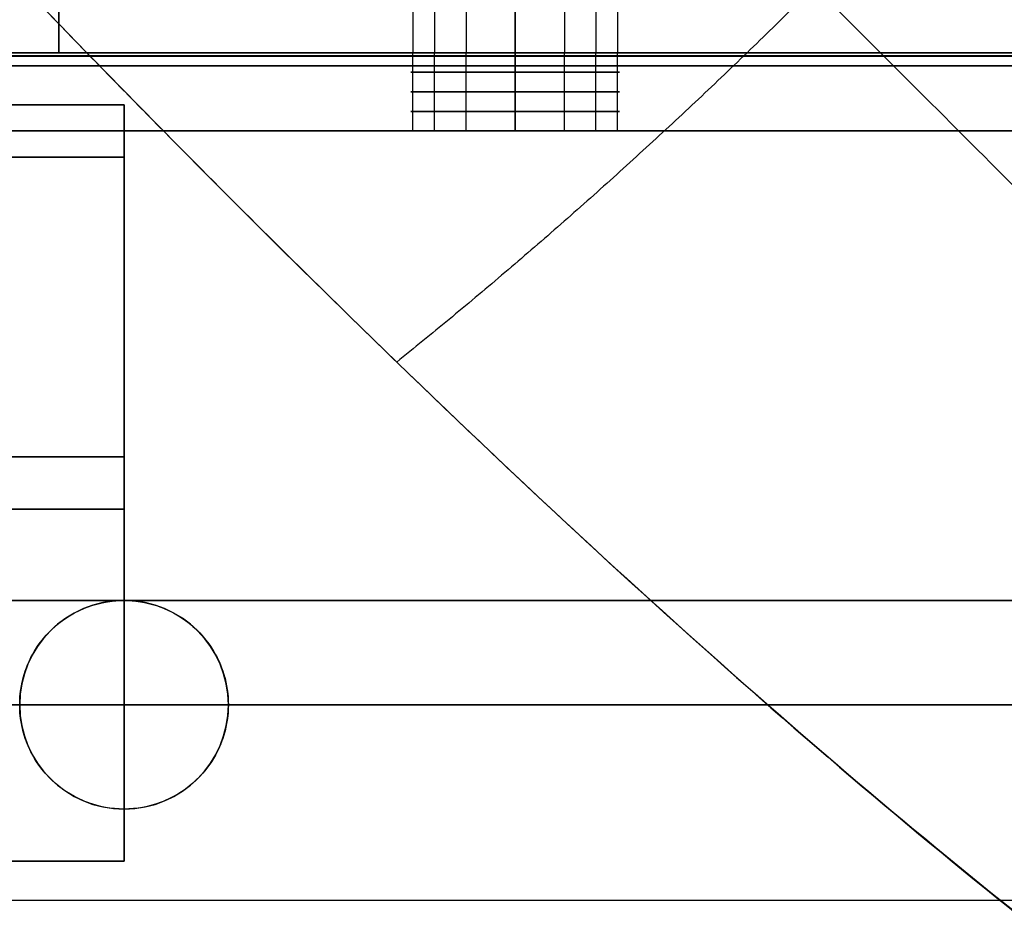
# Model space of a CAD drawing. Header units: millimetres. Extents: x -710 to 710, y 0 to 720.
# Tile 111 of 135: x 596 to 634, y 309 to 343. Entities that reach past the tile are written whole.
import ezdxf

# ---------------------------------------------------------------- set-up
doc = ezdxf.new("R2010")
doc.units = ezdxf.units.MM
doc.header["$MEASUREMENT"] = 0
for name, color, linetype in [('IGES LEVEL 16', 7, 'Continuous'), ('IGES LEVEL 25', 7, 'Continuous'), ('IGES LEVEL 27', 7, 'Continuous'), ('IGES LEVEL 28', 7, 'Continuous'), ('IGES LEVEL 31', 7, 'Continuous'), ('IGES LEVEL 33', 7, 'Continuous'), ('IGES LEVEL 36', 7, 'Continuous'), ('IGES LEVEL 38', 7, 'Continuous'), ('IGES LEVEL 40', 7, 'Continuous')]:
    doc.layers.add(name, color=color, linetype=linetype)

msp = doc.modelspace()

# ---------------------------------------------------------------- linework, layer by layer
at = {"layer": 'IGES LEVEL 16', "extrusion": (0, 1, 0)}
for centre, start, end in [((-615, -286, 342), 270, 90), ((-615, -286, 342), 90, 270), ((-615, -286, 339), 270, 90), ((-615, -286, 339), 90, 270)]:
    msp.add_arc(centre, 4, start, end, dxfattribs=at)
at = {"layer": 'IGES LEVEL 16', "color": 255, "extrusion": (0, 1, 0)}
for centre, start, end in [((-615, -286, 342), 270, 90), ((-615, -286, 342), 90, 270), ((-615, -286, 341.25), 270, 90), ((-615, -286, 341.25), 90, 270), ((-615, -286, 340.5), 270, 90), ((-615, -286, 340.5), 90, 270), ((-615, -286, 339.75), 270, 90), ((-615, -286, 339.75), 90, 270), ((-615, -286, 339), 270, 90), ((-615, -286, 339), 270, 90), ((-615, -286, 339), 90, 270), ((-615, -286, 339), 90, 270)]:
    msp.add_arc(centre, 4, start, end, dxfattribs=at)
at = {"layer": 'IGES LEVEL 16'}
for centre, start, end in [((600, 317, -293), 0, 180), ((600, 317, -279), 0, 180), ((600, 317, -276), 0, 180), ((600, 317, -296), 0, 180), ((600, 317, -296), 180, 0), ((600, 317, -293), 180, 0), ((600, 317, -279), 180, 0), ((600, 317, -276), 180, 0)]:
    msp.add_arc(centre, 4, start, end, dxfattribs=at)
at = {"layer": 'IGES LEVEL 16', "color": 255}
for centre, start, end in [((600, 317, -276), 0, 180), ((600, 317, -279), 0, 180), ((600, 317, -278.25), 0, 180), ((600, 317, -277.5), 0, 180), ((600, 317, -276.75), 0, 180), ((600, 317, -293), 0, 180), ((600, 317, -296), 0, 180), ((600, 317, -295.25), 0, 180), ((600, 317, -294.5), 0, 180), ((600, 317, -293.75), 0, 180), ((600, 317, -293), 0, 180), ((600, 317, -279), 0, 180), ((600, 317, -276), 0, 180), ((600, 317, -293), 180, 0), ((600, 317, -279), 180, 0), ((600, 317, -276), 180, 0), ((600, 317, -296), 180, 0), ((600, 317, -293), 180, 0), ((600, 317, -295.25), 180, 360), ((600, 317, -294.5), 180, 360), ((600, 317, -293.75), 180, 360), ((600, 317, -279), 180, 0), ((600, 317, -276), 180, 0), ((600, 317, -278.25), 180, 360), ((600, 317, -277.5), 180, 360), ((600, 317, -276.75), 180, 360)]:
    msp.add_arc(centre, 4, start, end, dxfattribs=at)
at = {"layer": 'IGES LEVEL 16'}
for points in [[(666, 342, -276.5), (0, 342, -276.5), (-666, 342, -276.5)], [(-666, 342, -295.5), (0, 342, -295.5), (666, 342, -295.5)], [(615, 342, -290), (615, 340.5, -290), (615, 339, -290)], [(615, 339, -282), (615, 340.5, -282), (615, 342, -282)], [(-666, 341.5, -276), (0, 341.5, -276), (666, 341.5, -276)], [(666, 341.5, -296), (0, 341.5, -296), (-666, 341.5, -296)], [(666, 339, -293), (0, 339, -293), (-666, 339, -293)], [(-666, 339, -279), (0, 339, -279), (666, 339, -279)], [(596, 317, -293), (596, 317, -294.5), (596, 317, -296)], [(596, 317, -276), (596, 317, -277.5), (596, 317, -279)], [(604, 317, -296), (604, 317, -294.5), (604, 317, -293)], [(604, 317, -279), (604, 317, -277.5), (604, 317, -276)]]:
    msp.add_open_spline(points, degree=2, dxfattribs=at)
at = {"layer": 'IGES LEVEL 16', "color": 255}
for points in [[(666, 342, -276.5), (0, 342, -276.5), (-666, 342, -276.5)], [(-666, 342, -295.5), (0, 342, -295.5), (666, 342, -295.5)], [(666, 342, -276.5), (0, 342, -276.5), (-666, 342, -276.5)], [(-666, 342, -295.5), (0, 342, -295.5), (666, 342, -295.5)], [(666, 341.887, -276.183), (0, 341.887, -276.183), (-666, 341.887, -276.183)], [(666, 341.854, -295.854), (0, 341.854, -295.854), (-666, 341.854, -295.854)], [(89, 342, -286), (350, 342, -286), (611, 342, -286)], [(611.077, 339, -286.78), (611.077, 340.5, -286.78), (611.077, 342, -286.78)], [(611.908, 339, -283.462), (611.908, 340.5, -283.462), (611.908, 342, -283.462)], [(613.114, 339, -289.528), (613.114, 340.5, -289.528), (613.114, 342, -289.528)], [(615, 339, -290), (615, 340.5, -290), (615, 342, -290)], [(615, 342, -282), (615, 340.5, -282), (615, 339, -282)], [(615, 339, -282), (615, 340.5, -282), (615, 342, -282)], [(615, 342, -290), (615, 340.5, -290), (615, 339, -290)], [(616.886, 339, -289.528), (616.886, 340.5, -289.528), (616.886, 342, -289.528)], [(618.092, 339, -283.462), (618.092, 340.5, -283.462), (618.092, 342, -283.462)], [(618.923, 339, -286.78), (618.923, 340.5, -286.78), (618.923, 342, -286.78)], [(619, 342, -286), (642.5, 342, -286), (666, 342, -286)], [(-666, 341.5, -276), (0, 341.5, -276), (666, 341.5, -276)], [(-666, 341.5, -276), (0, 341.5, -276), (666, 341.5, -276)], [(666, 341.5, -296), (0, 341.5, -296), (-666, 341.5, -296)], [(666, 341.5, -296), (0, 341.5, -296), (-666, 341.5, -296)], [(-666, 339, -293), (0, 339, -293), (666, 339, -293)], [(666, 339, -279), (0, 339, -279), (-666, 339, -279)], [(666, 339, -293), (0, 339, -293), (-666, 339, -293)], [(-666, 339, -279), (0, 339, -279), (666, 339, -279)], [(89, 339, -286), (350, 339, -286), (611, 339, -286)], [(619, 339, -286), (642.5, 339, -286), (666, 339, -286)], [(599.22, 320.923, -279), (599.22, 320.923, -277.5), (599.22, 320.923, -276)], [(599.22, 320.923, -296), (599.22, 320.923, -294.5), (599.22, 320.923, -293)], [(602.538, 320.092, -279), (602.538, 320.092, -277.5), (602.538, 320.092, -276)], [(602.538, 320.092, -296), (602.538, 320.092, -294.5), (602.538, 320.092, -293)], [(596.472, 318.886, -279), (596.472, 318.886, -277.5), (596.472, 318.886, -276)], [(596.472, 318.886, -296), (596.472, 318.886, -294.5), (596.472, 318.886, -293)], [(596, 317, -279), (596, 317, -277.5), (596, 317, -276)], [(596, 317, -296), (596, 317, -294.5), (596, 317, -293)], [(596, 317, -293), (596, 317, -294.5), (596, 317, -296)], [(596, 317, -276), (596, 317, -277.5), (596, 317, -279)], [(604, 317, -276), (604, 317, -277.5), (604, 317, -279)], [(604, 317, -293), (604, 317, -294.5), (604, 317, -296)], [(604, 317, -293), (635, 317, -293), (666, 317, -293)], [(666, 317, -279), (635, 317, -279), (604, 317, -279)], [(604, 317, -276), (635, 317, -276), (666, 317, -276)], [(604, 317, -296), (635, 317, -296), (666, 317, -296)], [(604, 317, -296), (604, 317, -294.5), (604, 317, -293)], [(604, 317, -279), (604, 317, -277.5), (604, 317, -276)], [(596.472, 315.114, -296), (596.472, 315.114, -294.5), (596.472, 315.114, -293)], [(596.472, 315.114, -279), (596.472, 315.114, -277.5), (596.472, 315.114, -276)], [(602.538, 313.908, -296), (602.538, 313.908, -294.5), (602.538, 313.908, -293)], [(602.538, 313.908, -279), (602.538, 313.908, -277.5), (602.538, 313.908, -276)], [(599.22, 313.077, -296), (599.22, 313.077, -294.5), (599.22, 313.077, -293)], [(599.22, 313.077, -279), (599.22, 313.077, -277.5), (599.22, 313.077, -276)]]:
    msp.add_open_spline(points, degree=2, dxfattribs=at)
for points, knots in [([(615, 342, -290), (614.027, 342, -290), (613.087, 342, -289.645), (612.024, 342, -288.709), (611.758, 342, -288.384), (611.185, 342, -287.392), (611, 342, -286.703), (611, 342, -285.297), (611.184, 342, -284.608), (611.758, 342, -283.616), (612.024, 342, -283.291), (613.087, 342, -282.355), (614.027, 342, -282), (615, 342, -282)], [0, 0, 0, 0, 0.229647, 0.229647, 0.334075, 0.334075, 0.499996, 0.499996, 0.665856, 0.665856, 0.77038, 0.77038, 1, 1, 1, 1]), ([(615, 342, -282), (615.973, 342, -282), (616.913, 342, -282.355), (617.976, 342, -283.291), (618.242, 342, -283.616), (618.815, 342, -284.608), (619, 342, -285.297), (619, 342, -286.703), (618.816, 342, -287.392), (618.242, 342, -288.384), (617.976, 342, -288.709), (616.913, 342, -289.645), (615.973, 342, -290), (615, 342, -290)], [1, 1, 1, 1, 1.229647, 1.229647, 1.334075, 1.334075, 1.499996, 1.499996, 1.665856, 1.665856, 1.77038, 1.77038, 2, 2, 2, 2]), ([(596, 317, -296), (596, 317.705, -296), (596.185, 318.395, -296), (596.761, 319.389, -296), (597.029, 319.715, -296), (598.092, 320.647, -296), (599.03, 321, -296), (600.97, 321, -296), (601.907, 320.648, -296), (602.97, 319.716, -296), (603.238, 319.39, -296), (603.814, 318.396, -296), (604, 317.705, -296), (604, 317, -296)], [1, 1, 1, 1, 1.166294, 1.166294, 1.27102, 1.27102, 1.499997, 1.499997, 1.728863, 1.728863, 1.833623, 1.833623, 2, 2, 2, 2]), ([(604, 317, -296), (604, 316.298, -296), (603.812, 315.6, -296), (603.244, 314.62, -296), (602.964, 314.279, -296), (601.917, 313.36, -296), (600.963, 313, -296), (599.037, 313, -296), (598.084, 313.36, -296), (597.037, 314.278, -296), (596.757, 314.619, -296), (596.188, 315.6, -296), (596, 316.297, -296), (596, 317, -296)], [0, 0, 0, 0, 0.167138, 0.167138, 0.270805, 0.270805, 0.5, 0.5, 0.729086, 0.729086, 0.832784, 0.832784, 1, 1, 1, 1])]:
    msp.add_open_spline(points, degree=3, knots=knots, dxfattribs=at)
at = {"layer": 'IGES LEVEL 25', "extrusion": (0, 1, 0)}
for centre, start, end in [((-615, 286, 342), 270, 90), ((-615, 286, 342), 90, 270), ((-615, 286, 339), 270, 90), ((-615, 286, 339), 90, 270)]:
    msp.add_arc(centre, 4, start, end, dxfattribs=at)
at = {"layer": 'IGES LEVEL 25', "color": 255, "extrusion": (0, 1, 0)}
for centre, start, end in [((-615, 286, 342), 270, 90), ((-615, 286, 342), 90, 270), ((-615, 286, 341.25), 270, 90), ((-615, 286, 341.25), 90, 270), ((-615, 286, 340.5), 270, 90), ((-615, 286, 340.5), 90, 270), ((-615, 286, 339.75), 270, 90), ((-615, 286, 339.75), 90, 270), ((-615, 286, 339), 270, 90), ((-615, 286, 339), 270, 90), ((-615, 286, 339), 90, 270), ((-615, 286, 339), 90, 270)]:
    msp.add_arc(centre, 4, start, end, dxfattribs=at)
at = {"layer": 'IGES LEVEL 25'}
for points in [[(666, 342, 295.5), (0, 342, 295.5), (-666, 342, 295.5)], [(-666, 342, 276.5), (0, 342, 276.5), (666, 342, 276.5)], [(615, 342, 282), (615, 340.5, 282), (615, 339, 282)], [(615, 339, 290), (615, 340.5, 290), (615, 342, 290)], [(-666, 341.5, 296), (0, 341.5, 296), (666, 341.5, 296)], [(666, 341.5, 276), (0, 341.5, 276), (-666, 341.5, 276)], [(666, 339, 279), (0, 339, 279), (-666, 339, 279)], [(-666, 339, 293), (0, 339, 293), (666, 339, 293)]]:
    msp.add_open_spline(points, degree=2, dxfattribs=at)
at = {"layer": 'IGES LEVEL 25', "color": 255}
for points in [[(666, 342, 295.5), (0, 342, 295.5), (-666, 342, 295.5)], [(-666, 342, 276.5), (0, 342, 276.5), (666, 342, 276.5)], [(666, 342, 295.5), (0, 342, 295.5), (-666, 342, 295.5)], [(-666, 342, 276.5), (0, 342, 276.5), (666, 342, 276.5)], [(666, 341.887, 295.817), (0, 341.887, 295.817), (-666, 341.887, 295.817)], [(666, 341.854, 276.146), (0, 341.854, 276.146), (-666, 341.854, 276.146)], [(89, 342, 286), (350, 342, 286), (611, 342, 286)], [(611.077, 339, 285.22), (611.077, 340.5, 285.22), (611.077, 342, 285.22)], [(611.908, 339, 288.538), (611.908, 340.5, 288.538), (611.908, 342, 288.538)], [(613.114, 339, 282.472), (613.114, 340.5, 282.472), (613.114, 342, 282.472)], [(615, 339, 282), (615, 340.5, 282), (615, 342, 282)], [(615, 342, 290), (615, 340.5, 290), (615, 339, 290)], [(615, 339, 290), (615, 340.5, 290), (615, 342, 290)], [(615, 342, 282), (615, 340.5, 282), (615, 339, 282)], [(616.886, 339, 282.472), (616.886, 340.5, 282.472), (616.886, 342, 282.472)], [(618.092, 339, 288.538), (618.092, 340.5, 288.538), (618.092, 342, 288.538)], [(618.923, 339, 285.22), (618.923, 340.5, 285.22), (618.923, 342, 285.22)], [(619, 342, 286), (642.5, 342, 286), (666, 342, 286)], [(-666, 341.5, 296), (0, 341.5, 296), (666, 341.5, 296)], [(-666, 341.5, 296), (0, 341.5, 296), (666, 341.5, 296)], [(666, 341.5, 276), (0, 341.5, 276), (-666, 341.5, 276)], [(666, 341.5, 276), (0, 341.5, 276), (-666, 341.5, 276)], [(-666, 339, 279), (0, 339, 279), (666, 339, 279)], [(666, 339, 293), (0, 339, 293), (-666, 339, 293)], [(666, 339, 279), (0, 339, 279), (-666, 339, 279)], [(-666, 339, 293), (0, 339, 293), (666, 339, 293)], [(89, 339, 286), (350, 339, 286), (611, 339, 286)], [(619, 339, 286), (642.5, 339, 286), (666, 339, 286)], [(-666, 317, 279), (0, 317, 279), (666, 317, 279)], [(666, 317, 293), (0, 317, 293), (-666, 317, 293)], [(666, 317, 296), (0, 317, 296), (-666, 317, 296)], [(-666, 317, 276), (0, 317, 276), (666, 317, 276)]]:
    msp.add_open_spline(points, degree=2, dxfattribs=at)
for points, knots in [([(615, 342, 282), (614.027, 342, 282), (613.087, 342, 282.355), (612.024, 342, 283.291), (611.758, 342, 283.616), (611.185, 342, 284.608), (611, 342, 285.297), (611, 342, 286.703), (611.184, 342, 287.392), (611.758, 342, 288.384), (612.024, 342, 288.709), (613.087, 342, 289.645), (614.027, 342, 290), (615, 342, 290)], [0, 0, 0, 0, 0.229647, 0.229647, 0.334075, 0.334075, 0.499996, 0.499996, 0.665856, 0.665856, 0.77038, 0.77038, 1, 1, 1, 1]), ([(615, 342, 290), (615.973, 342, 290), (616.913, 342, 289.645), (617.976, 342, 288.709), (618.242, 342, 288.384), (618.815, 342, 287.392), (619, 342, 286.703), (619, 342, 285.297), (618.816, 342, 284.608), (618.242, 342, 283.616), (617.976, 342, 283.291), (616.913, 342, 282.355), (615.973, 342, 282), (615, 342, 282)], [1, 1, 1, 1, 1.229647, 1.229647, 1.334075, 1.334075, 1.499996, 1.499996, 1.665856, 1.665856, 1.77038, 1.77038, 2, 2, 2, 2])]:
    msp.add_open_spline(points, degree=3, knots=knots, dxfattribs=at)
at = {"layer": 'IGES LEVEL 27', "extrusion": (0, 1, 0)}
for centre, radius, start, end in [((-587.5, 212.5, 342), 10, 90, 180), ((-587.5, -212.5, 342), 10, 180, 270), ((-615, -286, 342), 4, 270, 90), ((-615, 286, 342), 4, 270, 90), ((-615, 286, 342), 4, 90, 270), ((-615, -286, 342), 4, 90, 270)]:
    msp.add_arc(centre, radius, start, end, dxfattribs=at)
at = {"layer": 'IGES LEVEL 27', "color": 255, "extrusion": (0, 1, 0)}
for centre, radius, start, end in [((-587.5, 212.5, 342), 10, 90, 180), ((-587.5, -212.5, 342), 10, 180, 270), ((-587.5, -212.5, 342), 10, 180, 270), ((-587.5, 212.5, 342), 10, 90, 180), ((-615, -286, 342), 4, 270, 90), ((-615, 286, 342), 4, 270, 90), ((-615, -286, 342), 4, 270, 90), ((-615, 286, 342), 4, 270, 90), ((-615, 286, 342), 4, 90, 270), ((-615, -286, 342), 4, 90, 270), ((-615, -286, 342), 4, 90, 270), ((-615, 286, 342), 4, 90, 270)]:
    msp.add_arc(centre, radius, start, end, dxfattribs=at)
at = {"layer": 'IGES LEVEL 27'}
for points in [[(597.5, 342, 212.5), (597.5, 351, 212.5), (597.5, 360, 212.5)], [(597.5, 360, -212.5), (597.5, 351, -212.5), (597.5, 342, -212.5)], [(615, 342, -282), (615, 351, -282), (615, 360, -282)], [(615, 360, -290), (615, 351, -290), (615, 342, -290)], [(615, 342, 290), (615, 351, 290), (615, 360, 290)], [(615, 360, 282), (615, 351, 282), (615, 342, 282)], [(690, 342, 315), (0, 342, 315), (-690, 342, 315)], [(-690, 342, -315), (0, 342, -315), (690, 342, -315)], [(597.5, 342, 212.5), (597.5, 342), (597.5, 342, -212.5)]]:
    msp.add_open_spline(points, degree=2, dxfattribs=at)
at = {"layer": 'IGES LEVEL 27', "color": 255}
for points in [[(597.5, 342, 212.5), (597.5, 351, 212.5), (597.5, 360, 212.5)], [(597.5, 360, -212.5), (597.5, 351, -212.5), (597.5, 342, -212.5)], [(597.5, 342), (597.5, 351), (597.5, 360)], [(597.5, 342, 212.5), (597.5, 351, 212.5), (597.5, 360, 212.5)], [(597.5, 360, -212.5), (597.5, 351, -212.5), (597.5, 342, -212.5)], [(611.077, 360, -285.22), (611.077, 351, -285.22), (611.077, 342, -285.22)], [(611.077, 360, 286.78), (611.077, 351, 286.78), (611.077, 342, 286.78)], [(611.908, 360, -288.538), (611.908, 351, -288.538), (611.908, 342, -288.538)], [(611.908, 360, 283.462), (611.908, 351, 283.462), (611.908, 342, 283.462)], [(613.114, 360, -282.472), (613.114, 351, -282.472), (613.114, 342, -282.472)], [(613.114, 360, 289.528), (613.114, 351, 289.528), (613.114, 342, 289.528)], [(615, 360, 290), (615, 351, 290), (615, 342, 290)], [(615, 342, 282), (615, 351, 282), (615, 360, 282)], [(615, 360, -282), (615, 351, -282), (615, 342, -282)], [(615, 342, -290), (615, 351, -290), (615, 360, -290)], [(615, 360, -290), (615, 351, -290), (615, 342, -290)], [(615, 342, -282), (615, 351, -282), (615, 360, -282)], [(615, 360, 282), (615, 351, 282), (615, 342, 282)], [(615, 342, 290), (615, 351, 290), (615, 360, 290)], [(616.886, 360, 289.528), (616.886, 351, 289.528), (616.886, 342, 289.528)], [(616.886, 360, -282.472), (616.886, 351, -282.472), (616.886, 342, -282.472)], [(618.092, 360, 283.462), (618.092, 351, 283.462), (618.092, 342, 283.462)], [(618.092, 360, -288.538), (618.092, 351, -288.538), (618.092, 342, -288.538)], [(618.923, 360, 286.78), (618.923, 351, 286.78), (618.923, 342, 286.78)], [(618.923, 360, -285.22), (618.923, 351, -285.22), (618.923, 342, -285.22)], [(-690, 342, -315), (0, 342, -315), (690, 342, -315)], [(690, 342, 315), (0, 342, 315), (-690, 342, 315)], [(-690, 342, -315), (0, 342, -315), (690, 342, -315)], [(690, 342, 315), (0, 342, 315), (-690, 342, 315)], [(597.5, 342, -212.5), (597.5, 342), (597.5, 342, 212.5)], [(597.5, 342, 212.5), (597.5, 342), (597.5, 342, -212.5)], [(597.5, 342), (643.75, 342), (690, 342)]]:
    msp.add_open_spline(points, degree=2, dxfattribs=at)
at = {"layer": 'IGES LEVEL 28'}
for points in [[(-660, 342, 297), (0, 342, 297), (660, 342, 297)], [(-660, 342, 315), (0, 342, 315), (660, 342, 315)]]:
    msp.add_open_spline(points, degree=2, dxfattribs=at)
at = {"layer": 'IGES LEVEL 28', "color": 255}
for points in [[(-660, 342, 315), (0, 342, 315), (660, 342, 315)], [(660, 342, 297), (0, 342, 297), (-660, 342, 297)], [(-660, 342, 306), (0, 342, 306), (660, 342, 306)], [(-660, 342, 297), (0, 342, 297), (660, 342, 297)], [(-660, 342, 315), (0, 342, 315), (660, 342, 315)], [(660, 309.5, 297), (0, 309.5, 297), (-660, 309.5, 297)], [(660, 309.5, 315), (0, 309.5, 315), (-660, 309.5, 315)]]:
    msp.add_open_spline(points, degree=2, dxfattribs=at)
at = {"layer": 'IGES LEVEL 31'}
for centre, start, end in [((600, 317, -297), 0, 180), ((600, 317, -315), 0, 180), ((600, 317, -315), 180, 0), ((600, 317, -297), 180, 360)]:
    msp.add_arc(centre, 4, start, end, dxfattribs=at)
at = {"layer": 'IGES LEVEL 31', "color": 255}
for centre, start, end in [((600, 317, -297), 0, 180), ((600, 317, -315), 0, 180), ((600, 317, -310.5), 0, 180), ((600, 317, -306), 0, 180), ((600, 317, -301.5), 0, 180), ((600, 317, -297), 0, 180), ((600, 317, -315), 0, 180), ((600, 317, -297), 180, 0), ((600, 317, -315), 180, 0), ((600, 317, -315), 180, 0), ((600, 317, -297), 180, 0), ((600, 317, -310.5), 180, 360), ((600, 317, -306), 180, 360), ((600, 317, -301.5), 180, 360)]:
    msp.add_arc(centre, 4, start, end, dxfattribs=at)
at = {"layer": 'IGES LEVEL 31'}
for points in [[(-660, 342, -297), (0, 342, -297), (660, 342, -297)], [(-660, 342, -315), (0, 342, -315), (660, 342, -315)], [(596, 317, -297), (596, 317, -306), (596, 317, -315)], [(604, 317, -315), (604, 317, -306), (604, 317, -297)]]:
    msp.add_open_spline(points, degree=2, dxfattribs=at)
at = {"layer": 'IGES LEVEL 31', "color": 255}
for points in [[(-660, 342, -297), (0, 342, -297), (660, 342, -297)], [(660, 342, -315), (0, 342, -315), (-660, 342, -315)], [(-660, 342, -306), (0, 342, -306), (660, 342, -306)], [(-660, 342, -297), (0, 342, -297), (660, 342, -297)], [(-660, 342, -315), (0, 342, -315), (660, 342, -315)], [(599.22, 320.923, -315), (599.22, 320.923, -306), (599.22, 320.923, -297)], [(602.538, 320.092, -315), (602.538, 320.092, -306), (602.538, 320.092, -297)], [(596.472, 318.886, -315), (596.472, 318.886, -306), (596.472, 318.886, -297)], [(596, 317, -315), (596, 317, -306), (596, 317, -297)], [(596, 317, -297), (596, 317, -306), (596, 317, -315)], [(604, 317, -297), (604, 317, -306), (604, 317, -315)], [(604, 317, -315), (604, 317, -306), (604, 317, -297)], [(596.472, 315.114, -315), (596.472, 315.114, -306), (596.472, 315.114, -297)], [(602.538, 313.908, -315), (602.538, 313.908, -306), (602.538, 313.908, -297)], [(599.22, 313.077, -315), (599.22, 313.077, -306), (599.22, 313.077, -297)], [(660, 309.5, -297), (0, 309.5, -297), (-660, 309.5, -297)], [(660, 309.5, -315), (0, 309.5, -315), (-660, 309.5, -315)]]:
    msp.add_open_spline(points, degree=2, dxfattribs=at)
at = {"layer": 'IGES LEVEL 33', "color": 253}
for points in [[(0, 340, -222.5), (300, 340, -222.5), (600, 340, -222.5)], [(600, 340, 222.5), (300, 340, 222.5), (0, 340, 222.5)], [(600, 340, -247.5), (595, 340, -247.5), (590, 340, -247.5)], [(590, 340, 247.5), (595, 340, 247.5), (600, 340, 247.5)], [(590, 340, -247.5), (595, 340, -247.5), (600, 340, -247.5)], [(600, 340, -222.5), (595, 340, -222.5), (590, 340, -222.5)], [(590, 340, -235), (595, 340, -235), (600, 340, -235)], [(590, 340, 222.5), (595, 340, 222.5), (600, 340, 222.5)], [(600, 340, 247.5), (595, 340, 247.5), (590, 340, 247.5)], [(590, 340, 235), (595, 340, 235), (600, 340, 235)], [(600, 340, -247.5), (600, 325.5, -247.5), (600, 311, -247.5)], [(600, 338, -222.5), (600, 339, -222.5), (600, 340, -222.5)], [(600, 340, -222.5), (600, 340, -235), (600, 340, -247.5)], [(600, 338, -235), (600, 339, -235), (600, 340, -235)], [(600, 340, -222.5), (600, 339, -222.5), (600, 338, -222.5)], [(600, 311, -247.5), (600, 325.5, -247.5), (600, 340, -247.5)], [(600, 338, 222.5), (600, 339, 222.5), (600, 340, 222.5)], [(600, 340, 222.5), (600, 340, 235), (600, 340, 247.5)], [(600, 340, 247.5), (600, 325.5, 247.5), (600, 311, 247.5)], [(600, 338, 235), (600, 339, 235), (600, 340, 235)], [(600, 340, 247.5), (600, 325.5, 247.5), (600, 311, 247.5)], [(600, 338, 222.5), (600, 339, 222.5), (600, 340, 222.5)], [(600, 340, -247.5), (600, 340, -235), (600, 340, -222.5)], [(600, 340, 222.5), (600, 340, 235), (600, 340, 247.5)], [(600, 339, -222.5), (300, 339, -222.5), (0, 339, -222.5)], [(0, 339, 222.5), (300, 339, 222.5), (600, 339, 222.5)], [(0, 338, -242.5), (300, 338, -242.5), (600, 338, -242.5)], [(0, 338, -222.5), (300, 338, -222.5), (600, 338, -222.5)], [(600, 338, -242.5), (300, 338, -242.5), (0, 338, -242.5)], [(0, 338, -232.5), (300, 338, -232.5), (600, 338, -232.5)], [(600, 338, -222.5), (300, 338, -222.5), (0, 338, -222.5)], [(0, 338, 242.5), (300, 338, 242.5), (600, 338, 242.5)], [(600, 338, 222.5), (300, 338, 222.5), (0, 338, 222.5)], [(0, 338, 232.5), (300, 338, 232.5), (600, 338, 232.5)], [(600, 338, 242.5), (300, 338, 242.5), (0, 338, 242.5)], [(0, 338, 222.5), (300, 338, 222.5), (600, 338, 222.5)], [(600, 311, -242.5), (600, 324.5, -242.5), (600, 338, -242.5)], [(600, 338, -242.5), (600, 338, -232.5), (600, 338, -222.5)], [(600, 338, -242.5), (600, 324.5, -242.5), (600, 311, -242.5)], [(600, 338, -222.5), (600, 338, -232.5), (600, 338, -242.5)], [(600, 311, 242.5), (600, 324.5, 242.5), (600, 338, 242.5)], [(600, 338, 242.5), (600, 338, 232.5), (600, 338, 222.5)], [(600, 338, 242.5), (600, 338, 232.5), (600, 338, 222.5)], [(600, 311, 242.5), (600, 324.5, 242.5), (600, 338, 242.5)], [(0, 326.5, -247.5), (300, 326.5, -247.5), (600, 326.5, -247.5)], [(600, 326.5, 247.5), (300, 326.5, 247.5), (0, 326.5, 247.5)], [(600, 325.5, -247.5), (600, 325.5, -245), (600, 325.5, -242.5)], [(600, 325.5, 247.5), (600, 325.5, 245), (600, 325.5, 242.5)], [(600, 324.5, -242.5), (300, 324.5, -242.5), (0, 324.5, -242.5)], [(0, 324.5, 242.5), (300, 324.5, 242.5), (600, 324.5, 242.5)], [(0, 311, -242.5), (300, 311, -242.5), (600, 311, -242.5)], [(600, 311, -247.5), (300, 311, -247.5), (0, 311, -247.5)], [(0, 311, -245), (300, 311, -245), (600, 311, -245)], [(600, 311, -242.5), (300, 311, -242.5), (0, 311, -242.5)], [(0, 311, -247.5), (300, 311, -247.5), (600, 311, -247.5)], [(0, 311, 242.5), (300, 311, 242.5), (600, 311, 242.5)], [(0, 311, 247.5), (300, 311, 247.5), (600, 311, 247.5)], [(600, 311, 242.5), (300, 311, 242.5), (0, 311, 242.5)], [(0, 311, 245), (300, 311, 245), (600, 311, 245)], [(600, 311, 247.5), (300, 311, 247.5), (0, 311, 247.5)], [(600, 311, -247.5), (600, 311, -245), (600, 311, -242.5)], [(600, 311, -242.5), (600, 311, -245), (600, 311, -247.5)], [(600, 311, 247.5), (600, 311, 245), (600, 311, 242.5)], [(600, 311, 247.5), (600, 311, 245), (600, 311, 242.5)]]:
    msp.add_open_spline(points, degree=2, dxfattribs=at)
at = {"layer": 'IGES LEVEL 33'}
for points in [[(600, 340, -222.5), (595, 340, -222.5), (590, 340, -222.5)], [(590, 340, -247.5), (595, 340, -247.5), (600, 340, -247.5)], [(600, 340, 247.5), (595, 340, 247.5), (590, 340, 247.5)], [(590, 340, 222.5), (595, 340, 222.5), (600, 340, 222.5)], [(600, 340, -222.5), (600, 339, -222.5), (600, 338, -222.5)], [(600, 311, -247.5), (600, 325.5, -247.5), (600, 340, -247.5)], [(600, 340, 247.5), (600, 325.5, 247.5), (600, 311, 247.5)], [(600, 338, 222.5), (600, 339, 222.5), (600, 340, 222.5)], [(600, 340, -247.5), (600, 340, -235), (600, 340, -222.5)], [(600, 340, 222.5), (600, 340, 235), (600, 340, 247.5)], [(600, 338, -242.5), (300, 338, -242.5), (0, 338, -242.5)], [(600, 338, -222.5), (300, 338, -222.5), (0, 338, -222.5)], [(600, 338, 242.5), (300, 338, 242.5), (0, 338, 242.5)], [(0, 338, 222.5), (300, 338, 222.5), (600, 338, 222.5)], [(600, 338, -242.5), (600, 324.5, -242.5), (600, 311, -242.5)], [(600, 338, -222.5), (600, 338, -232.5), (600, 338, -242.5)], [(600, 338, 242.5), (600, 338, 232.5), (600, 338, 222.5)], [(600, 311, 242.5), (600, 324.5, 242.5), (600, 338, 242.5)], [(600, 311, -242.5), (300, 311, -242.5), (0, 311, -242.5)], [(0, 311, -247.5), (300, 311, -247.5), (600, 311, -247.5)], [(600, 311, 242.5), (300, 311, 242.5), (0, 311, 242.5)], [(600, 311, 247.5), (300, 311, 247.5), (0, 311, 247.5)], [(600, 311, -242.5), (600, 311, -245), (600, 311, -247.5)], [(600, 311, 247.5), (600, 311, 245), (600, 311, 242.5)]]:
    msp.add_open_spline(points, degree=2, dxfattribs=at)
at = {"layer": 'IGES LEVEL 36'}
for centre, start, end in [((600, 317, -315), 0, 180), ((600, 317, -333), 0, 180), ((600, 317, -333), 180, 0), ((600, 317, -315), 180, 0)]:
    msp.add_arc(centre, 4, start, end, dxfattribs=at)
at = {"layer": 'IGES LEVEL 36', "color": 255}
for centre, start, end in [((600, 317, -315), 0, 180), ((600, 317, -333), 0, 180), ((600, 317, -328.5), 0, 180), ((600, 317, -324), 0, 180), ((600, 317, -319.5), 0, 180), ((600, 317, -315), 0, 180), ((600, 317, -315), 180, 0), ((600, 317, -333), 180, 0), ((600, 317, -315), 180, 0), ((600, 317, -328.5), 180, 360), ((600, 317, -324), 180, 360), ((600, 317, -319.5), 180, 360)]:
    msp.add_arc(centre, 4, start, end, dxfattribs=at)
for points, knots in [([(596, 317, -333), (596, 317.779, -333), (596.23, 318.541, -333), (596.91, 319.587, -333), (597.256, 319.95, -333), (598.321, 320.727, -333), (599.15, 321, -333), (600.85, 321, -333), (601.68, 320.726, -333), (602.745, 319.95, -333), (603.09, 319.587, -333), (603.77, 318.541, -333), (604, 317.779, -333), (604, 317, -333)], [1, 1, 1, 1, 1.183536, 1.183536, 1.299766, 1.299766, 1.5, 1.5, 1.700326, 1.700326, 1.816392, 1.816392, 2, 2, 2, 2]), ([(604, 317, -333), (604, 316.221, -333), (603.77, 315.459, -333), (603.09, 314.413, -333), (602.744, 314.05, -333), (601.679, 313.273, -333), (600.85, 313, -333), (599.15, 313, -333), (598.32, 313.274, -333), (597.255, 314.05, -333), (596.91, 314.413, -333), (596.23, 315.459, -333), (596, 316.221, -333), (596, 317, -333)], [0, 0, 0, 0, 0.183536, 0.183536, 0.299766, 0.299766, 0.5, 0.5, 0.700326, 0.700326, 0.816392, 0.816392, 1, 1, 1, 1])]:
    msp.add_open_spline(points, degree=3, knots=knots, dxfattribs=at)
for points in [[(599.22, 320.923, -333), (599.22, 320.923, -324), (599.22, 320.923, -315)], [(602.538, 320.092, -333), (602.538, 320.092, -324), (602.538, 320.092, -315)], [(596.472, 318.886, -333), (596.472, 318.886, -324), (596.472, 318.886, -315)], [(596, 317, -333), (596, 317, -324), (596, 317, -315)], [(596, 317, -315), (596, 317, -324), (596, 317, -333)], [(604, 317, -315), (604, 317, -324), (604, 317, -333)], [(604, 317, -333), (604, 317, -324), (604, 317, -315)], [(596.472, 315.114, -333), (596.472, 315.114, -324), (596.472, 315.114, -315)], [(602.538, 313.908, -333), (602.538, 313.908, -324), (602.538, 313.908, -315)], [(599.22, 313.077, -333), (599.22, 313.077, -324), (599.22, 313.077, -315)]]:
    msp.add_open_spline(points, degree=2, dxfattribs=at)
at = {"layer": 'IGES LEVEL 36'}
for points in [[(596, 317, -315), (596, 317, -324), (596, 317, -333)], [(604, 317, -333), (604, 317, -324), (604, 317, -315)]]:
    msp.add_open_spline(points, degree=2, dxfattribs=at)
at = {"layer": 'IGES LEVEL 38', "color": 253}
for points in [[(5.127, 321, 335), (348.063, 321, 335), (691, 321, 335)], [(691, 321, -335), (348.063, 321, -335), (5.127, 321, -335)]]:
    msp.add_open_spline(points, degree=2, dxfattribs=at)
at = {"layer": 'IGES LEVEL 40'}
for points, knots in [([(504, 467, -223), (507.754, 458.193, -223), (513.711, 447.679, -223.489), (525.777, 429.547, -225.384), (530.317, 423.116, -226.21), (537.835, 412.977, -227.804), (540.459, 409.515, -228.394), (544.559, 404.217, -229.376), (545.953, 402.433, -229.72), (548.083, 399.733, -230.261), (549.158, 398.377, -230.538), (550.429, 396.785, -230.872), (551.068, 395.987, -231.042), (551.389, 395.587, -231.128), (551.527, 395.416, -231.164), (551.619, 395.301, -231.189), (551.675, 395.232, -231.204), (560.913, 383.737, -233.686), (570.612, 372.301, -236.725), (585.448, 355.825, -242.151), (590.442, 350.446, -244.104), (597.949, 342.625, -247.254), (600.454, 340.06, -248.34), (604.208, 336.284, -250.024), (606.085, 334.414, -250.88), (607.959, 332.573, -251.756), (609.207, 331.352, -252.345), (609.821, 330.754, -252.637), (620.589, 320.328, -257.802), (629.921, 312.188, -262.895), (642.966, 302.302, -270.49), (647.16, 299.39, -273.015), (653.272, 295.539, -276.746), (655.28, 294.342, -277.98), (658.255, 292.667, -279.813), (659.241, 292.129, -280.421), (660.711, 291.351, -281.327), (661.445, 290.97, -281.778), (662.175, 290.599, -282.228), (662.661, 290.354, -282.527), (662.915, 290.227, -282.683), (665, 289.195, -283.965), (666.809, 288.319, -285.122), (669.454, 287.071, -286.886), (670.76, 286.463, -287.774), (672.251, 285.784, -288.823), (672.989, 285.451, -289.35), (673.304, 285.311, -289.577), (673.513, 285.217, -289.728), (673.605, 285.176, -289.795), (675.598, 284.29, -291.243), (677.277, 283.554, -292.563), (679.518, 282.577, -294.47), (680.219, 282.272, -295.093), (681.204, 281.844, -296.009), (681.679, 281.637, -296.462), (682.205, 281.408, -296.982), (682.461, 281.297, -297.24), (682.569, 281.25, -297.35), (682.641, 281.218, -297.423), (682.665, 281.208, -297.448), (688.713, 278.568, -303.661), (691.999, 277, -310.461), (692, 277, -318)], [0, 0, 0, 0, 0.125, 0.125, 0.1875, 0.1875, 0.21875, 0.21875, 0.234375, 0.234375, 0.242188, 0.246094, 0.248047, 0.249023, 0.249512, 0.249512, 0.25, 0.25, 0.375, 0.375, 0.4375, 0.4375, 0.46875, 0.46875, 0.484375, 0.492188, 0.492188, 0.5, 0.5, 0.625, 0.625, 0.6875, 0.6875, 0.71875, 0.71875, 0.734375, 0.734375, 0.742187, 0.746094, 0.746094, 0.75, 0.75, 0.78125, 0.78125, 0.796875, 0.804687, 0.808594, 0.810547, 0.810547, 0.8125, 0.8125, 0.84375, 0.84375, 0.859375, 0.859375, 0.867187, 0.871094, 0.873047, 0.874023, 0.874023, 0.875, 0.875, 1, 1, 1, 1]), ([(694, 279, -318), (694, 279, -314.187), (693.598, 279.838, -310.584), (692.513, 282.209, -305.467), (692.07, 283.186, -303.809), (691.301, 284.909, -301.391), (691.026, 285.527, -300.596), (690.59, 286.516, -299.421), (690.365, 287.026, -298.838), (690.131, 287.559, -298.26), (689.973, 287.92, -297.877), (689.888, 288.115, -297.674), (689.209, 289.672, -296.074), (688.568, 291.125, -294.732), (687.576, 293.38, -292.83), (687.24, 294.145, -292.215), (686.731, 295.308, -291.319), (686.476, 295.894, -290.878), (686.219, 296.485, -290.447), (686.048, 296.881, -290.162), (685.968, 297.065, -290.03), (685.139, 298.983, -288.676), (684.354, 300.718, -287.486), (683.106, 303.363, -285.723), (682.465, 304.697, -284.846), (681.686, 306.269, -283.833), (681.289, 307.06, -283.328), (681.089, 307.456, -283.077), (681.003, 307.626, -282.969), (680.945, 307.74, -282.897), (680.921, 307.787, -282.868), (678.721, 312.113, -280.136), (676.324, 316.31, -277.55), (672.425, 322.478, -273.825), (671.075, 324.512, -272.608), (668.979, 327.53, -270.821), (668.269, 328.529, -270.232), (666.825, 330.517, -269.065), (666.101, 331.494, -268.495), (662.339, 336.458, -265.608), (658.845, 340.759, -263.165), (652.757, 347.761, -259.389), (650.586, 350.186, -258.112), (647.108, 353.964, -256.181), (645.912, 355.248, -255.535), (644.06, 357.208, -254.563), (643.12, 358.196, -254.077), (641.998, 359.366, -253.509), (641.512, 359.87, -253.266), (641.187, 360.207, -253.103), (641.033, 360.366, -253.027), (635.314, 366.272, -250.194), (629.666, 371.855, -247.731), (618.398, 382.604, -243.294), (612.777, 387.771, -241.32), (601.735, 397.624, -237.789), (596.315, 402.311, -236.233), (588.428, 408.961, -234.163), (585.839, 411.115, -233.517), (582.025, 414.251, -232.609), (580.766, 415.281, -232.316), (578.895, 416.802, -231.892), (577.964, 417.556, -231.684), (576.886, 418.426, -231.447), (576.349, 418.859, -231.33), (576.081, 419.074, -231.272), (575.947, 419.182, -231.243), (575.89, 419.228, -231.23), (575.851, 419.259, -231.222), (575.842, 419.266, -231.22), (568.409, 425.24, -229.615), (561.741, 430.355, -228.409), (552.924, 436.909, -226.995), (550.181, 438.908, -226.589), (546.358, 441.646, -226.061), (545.132, 442.515, -225.898), (543.366, 443.755, -225.672), (542.5, 444.359, -225.563), (541.522, 445.037, -225.444), (541.041, 445.369, -225.386), (540.802, 445.534, -225.357), (540.683, 445.616, -225.343), (540.632, 445.651, -225.337), (540.598, 445.674, -225.333), (540.592, 445.678, -225.332), (537.027, 448.128, -224.908), (533.788, 450.274, -224.574), (529.36, 453.121, -224.17), (527.956, 454.008, -224.051), (525.954, 455.252, -223.892), (525.304, 455.652, -223.843), (524.355, 456.23, -223.774), (523.887, 456.514, -223.74), (523.352, 456.837, -223.703), (523.088, 456.996, -223.685), (522.956, 457.074, -223.676), (522.9, 457.108, -223.672), (522.862, 457.13, -223.67), (522.857, 457.134, -223.669), (518.73, 459.601, -223.391), (515.147, 461.563, -223.227), (508.906, 464.784, -223.031), (506.249, 466.041, -223), (504, 467, -223)], [0, 0, 0, 0, 0.0625, 0.0625, 0.09375, 0.09375, 0.109375, 0.109375, 0.117187, 0.121094, 0.121094, 0.125, 0.125, 0.15625, 0.15625, 0.171875, 0.171875, 0.179687, 0.183594, 0.183594, 0.1875, 0.1875, 0.21875, 0.21875, 0.234375, 0.242187, 0.246094, 0.248047, 0.249023, 0.249023, 0.25, 0.25, 0.3125, 0.3125, 0.34375, 0.34375, 0.359375, 0.359375, 0.375, 0.375, 0.4375, 0.4375, 0.46875, 0.46875, 0.484375, 0.484375, 0.492187, 0.496094, 0.498047, 0.498047, 0.5, 0.5, 0.5625, 0.5625, 0.625, 0.625, 0.6875, 0.6875, 0.71875, 0.71875, 0.734375, 0.734375, 0.742188, 0.746094, 0.748047, 0.749023, 0.749512, 0.749756, 0.749756, 0.75, 0.75, 0.8125, 0.8125, 0.84375, 0.84375, 0.859375, 0.859375, 0.867188, 0.871094, 0.873047, 0.874023, 0.874512, 0.874756, 0.874756, 0.875, 0.875, 0.90625, 0.90625, 0.921875, 0.921875, 0.929688, 0.929688, 0.933594, 0.935547, 0.936523, 0.937012, 0.937256, 0.937256, 0.9375, 0.9375, 0.96875, 0.96875, 1, 1, 1, 1])]:
    msp.add_open_spline(points, degree=3, knots=knots, dxfattribs=at)
at = {"layer": 'IGES LEVEL 40', "color": 253}
for points, knots in [([(504, 467, -223), (506.931, 460.124, -223), (510.276, 454.148, -223.265), (517.418, 442.203, -224.07), (521.255, 436.324, -224.629), (533.398, 418.658, -226.729), (542.332, 406.857, -228.694), (570.469, 371.847, -236.252), (591.001, 348.977, -243.611), (620.182, 320.722, -257.606), (629.64, 312.375, -262.758), (647.386, 298.928, -273.076), (655.676, 293.913, -278.107), (670.618, 286.311, -287.544), (677.355, 283.526, -291.991), (688.07, 278.848, -303), (692, 277, -309.829), (692, 277, -318)], [0, 0, 0, 0, 0.0221749, 0.0221749, 0.0443498, 0.0443498, 0.0886996, 0.0886996, 0.1773991, 0.1773991, 0.2217489, 0.2217489, 0.2660987, 0.2660987, 0.3104485, 0.3104485, 0.3547983, 0.3547983, 0.3547983, 0.3547983]), ([(694, 279, -318), (694, 279, -309.829), (692.152, 282.93, -303), (687.474, 293.645, -291.991), (684.689, 300.382, -287.544), (677.087, 315.324, -278.107), (672.072, 323.614, -273.076), (658.625, 341.36, -262.758), (650.278, 350.818, -257.606), (622.023, 379.999, -243.611), (599.153, 400.531, -236.252), (564.143, 428.668, -228.694), (552.342, 437.602, -226.729), (534.676, 449.745, -224.629), (528.797, 453.582, -224.07), (516.852, 460.724, -223.265), (510.876, 464.069, -223), (504, 467, -223)], [-0.3547983, -0.3547983, -0.3547983, -0.3547983, -0.3104485, -0.3104485, -0.2660987, -0.2660987, -0.2217489, -0.2217489, -0.1773991, -0.1773991, -0.0886996, -0.0886996, -0.0443498, -0.0443498, -0.0221749, -0.0221749, 0, 0, 0, 0]), ([(504, 467, -223), (507.754, 458.193, -223), (513.711, 447.679, -223.489), (525.777, 429.547, -225.384), (530.317, 423.116, -226.21), (537.835, 412.977, -227.804), (540.459, 409.515, -228.394), (544.559, 404.217, -229.376), (545.953, 402.433, -229.72), (548.083, 399.733, -230.261), (549.158, 398.377, -230.538), (550.429, 396.785, -230.872), (551.068, 395.987, -231.042), (551.389, 395.587, -231.128), (551.527, 395.416, -231.164), (551.619, 395.301, -231.189), (551.675, 395.232, -231.204), (560.913, 383.737, -233.686), (570.612, 372.301, -236.725), (585.448, 355.825, -242.151), (590.442, 350.446, -244.104), (597.949, 342.625, -247.254), (600.454, 340.06, -248.34), (604.208, 336.284, -250.024), (606.085, 334.414, -250.88), (607.959, 332.573, -251.756), (609.207, 331.352, -252.345), (609.821, 330.754, -252.637), (620.589, 320.328, -257.802), (629.921, 312.188, -262.895), (642.966, 302.302, -270.49), (647.16, 299.39, -273.015), (653.272, 295.539, -276.746), (655.28, 294.342, -277.98), (658.255, 292.667, -279.813), (659.241, 292.129, -280.421), (660.711, 291.351, -281.327), (661.445, 290.97, -281.778), (662.175, 290.599, -282.228), (662.661, 290.354, -282.527), (662.915, 290.227, -282.683), (665, 289.195, -283.965), (666.809, 288.319, -285.122), (669.454, 287.071, -286.886), (670.76, 286.463, -287.774), (672.251, 285.784, -288.823), (672.989, 285.451, -289.35), (673.304, 285.311, -289.577), (673.513, 285.217, -289.728), (673.605, 285.176, -289.795), (675.598, 284.29, -291.243), (677.277, 283.554, -292.563), (679.518, 282.577, -294.47), (680.219, 282.272, -295.093), (681.204, 281.844, -296.009), (681.679, 281.637, -296.462), (682.205, 281.408, -296.982), (682.461, 281.297, -297.24), (682.569, 281.25, -297.35), (682.641, 281.218, -297.423), (682.665, 281.208, -297.448), (688.713, 278.568, -303.661), (691.999, 277, -310.461), (692, 277, -318)], [1.9493912, 1.9493912, 1.9493912, 1.9493912, 2.0743912, 2.0743912, 2.1368912, 2.1368912, 2.1681412, 2.1681412, 2.1837662, 2.1837662, 2.1915787, 2.195485, 2.1974381, 2.1984146, 2.1989029, 2.1989029, 2.1993912, 2.1993912, 2.3243912, 2.3243912, 2.3868912, 2.3868912, 2.4181412, 2.4181412, 2.4337662, 2.4415787, 2.4415787, 2.4493912, 2.4493912, 2.5743912, 2.5743912, 2.6368912, 2.6368912, 2.6681412, 2.6681412, 2.6837662, 2.6837662, 2.6915787, 2.695485, 2.695485, 2.6993912, 2.6993912, 2.7306412, 2.7306412, 2.7462662, 2.7540787, 2.757985, 2.7599381, 2.7599381, 2.7618912, 2.7618912, 2.7931412, 2.7931412, 2.8087662, 2.8087662, 2.8165787, 2.820485, 2.8224381, 2.8234146, 2.8234146, 2.8243912, 2.8243912, 2.9493912, 2.9493912, 2.9493912, 2.9493912]), ([(694, 279, -318), (694, 279, -314.187), (693.598, 279.838, -310.584), (692.513, 282.209, -305.467), (692.07, 283.186, -303.809), (691.301, 284.909, -301.391), (691.026, 285.527, -300.596), (690.59, 286.516, -299.421), (690.365, 287.026, -298.838), (690.131, 287.559, -298.26), (689.973, 287.92, -297.877), (689.888, 288.115, -297.674), (689.209, 289.672, -296.074), (688.568, 291.125, -294.732), (687.576, 293.38, -292.83), (687.24, 294.145, -292.215), (686.731, 295.308, -291.319), (686.476, 295.894, -290.878), (686.219, 296.485, -290.447), (686.048, 296.881, -290.162), (685.968, 297.065, -290.03), (685.139, 298.983, -288.676), (684.354, 300.718, -287.486), (683.106, 303.363, -285.723), (682.465, 304.697, -284.846), (681.686, 306.269, -283.833), (681.289, 307.06, -283.328), (681.089, 307.456, -283.077), (681.003, 307.626, -282.969), (680.945, 307.74, -282.897), (680.921, 307.787, -282.868), (678.721, 312.113, -280.136), (676.324, 316.31, -277.55), (672.425, 322.478, -273.825), (671.075, 324.512, -272.608), (668.979, 327.53, -270.821), (668.269, 328.529, -270.232), (666.825, 330.517, -269.065), (666.101, 331.494, -268.495), (662.339, 336.458, -265.608), (658.845, 340.759, -263.165), (652.757, 347.761, -259.389), (650.586, 350.186, -258.112), (647.108, 353.964, -256.181), (645.912, 355.248, -255.535), (644.06, 357.208, -254.563), (643.12, 358.196, -254.077), (641.998, 359.366, -253.509), (641.512, 359.87, -253.266), (641.187, 360.207, -253.103), (641.033, 360.366, -253.027), (635.314, 366.272, -250.194), (629.666, 371.855, -247.731), (618.398, 382.604, -243.294), (612.777, 387.771, -241.32), (601.735, 397.624, -237.789), (596.315, 402.311, -236.233), (588.428, 408.961, -234.163), (585.839, 411.115, -233.517), (582.025, 414.251, -232.609), (580.766, 415.281, -232.316), (578.895, 416.802, -231.892), (577.964, 417.556, -231.684), (576.886, 418.426, -231.447), (576.349, 418.859, -231.33), (576.081, 419.074, -231.272), (575.947, 419.182, -231.243), (575.89, 419.228, -231.23), (575.851, 419.259, -231.222), (575.842, 419.266, -231.22), (568.409, 425.24, -229.615), (561.741, 430.355, -228.409), (552.924, 436.909, -226.995), (550.181, 438.908, -226.589), (546.358, 441.646, -226.061), (545.132, 442.515, -225.898), (543.366, 443.755, -225.672), (542.5, 444.359, -225.563), (541.522, 445.037, -225.444), (541.041, 445.369, -225.386), (540.802, 445.534, -225.357), (540.683, 445.616, -225.343), (540.632, 445.651, -225.337), (540.598, 445.674, -225.333), (540.592, 445.678, -225.332), (537.027, 448.128, -224.908), (533.788, 450.274, -224.574), (529.36, 453.121, -224.17), (527.956, 454.008, -224.051), (525.954, 455.252, -223.892), (525.304, 455.652, -223.843), (524.355, 456.23, -223.774), (523.887, 456.514, -223.74), (523.352, 456.837, -223.703), (523.088, 456.996, -223.685), (522.956, 457.074, -223.676), (522.9, 457.108, -223.672), (522.862, 457.13, -223.67), (522.857, 457.134, -223.669), (518.73, 459.601, -223.391), (515.147, 461.563, -223.227), (508.906, 464.784, -223.031), (506.249, 466.041, -223), (504, 467, -223)], [2, 2, 2, 2, 2.0625, 2.0625, 2.09375, 2.09375, 2.109375, 2.109375, 2.117187, 2.121094, 2.121094, 2.125, 2.125, 2.15625, 2.15625, 2.171875, 2.171875, 2.179687, 2.183594, 2.183594, 2.1875, 2.1875, 2.21875, 2.21875, 2.234375, 2.242187, 2.246094, 2.248047, 2.249023, 2.249023, 2.25, 2.25, 2.3125, 2.3125, 2.34375, 2.34375, 2.359375, 2.359375, 2.375, 2.375, 2.4375, 2.4375, 2.46875, 2.46875, 2.484375, 2.484375, 2.492187, 2.496094, 2.498047, 2.498047, 2.5, 2.5, 2.5625, 2.5625, 2.625, 2.625, 2.6875, 2.6875, 2.71875, 2.71875, 2.734375, 2.734375, 2.742188, 2.746094, 2.748047, 2.749023, 2.749512, 2.749756, 2.749756, 2.75, 2.75, 2.8125, 2.8125, 2.84375, 2.84375, 2.859375, 2.859375, 2.867188, 2.871094, 2.873047, 2.874023, 2.874512, 2.874756, 2.874756, 2.875, 2.875, 2.90625, 2.90625, 2.921875, 2.921875, 2.929688, 2.929688, 2.933594, 2.935547, 2.936523, 2.937012, 2.937256, 2.937256, 2.9375, 2.9375, 2.96875, 2.96875, 3, 3, 3, 3])]:
    msp.add_open_spline(points, degree=3, knots=knots, dxfattribs=at)
msp.add_rational_spline([(504, 467, -223), (508.909, 462.091, -223), (513.567, 457.433, -223.196), (523.118, 447.882, -223.837), (527.984, 443.016, -224.294), (542.927, 428.073, -226.051), (553.337, 417.663, -227.741), (585.128, 385.872, -234.39), (607.177, 363.823, -241.046), (636.283, 334.717, -254.066), (645.452, 325.548, -259.008), (661.472, 309.528, -269.388), (668.265, 302.735, -274.779), (679.43, 291.57, -285.353), (683.911, 287.089, -290.561), (690.969, 280.031, -302.695), (693.414, 277.586, -309.756), (693.414, 277.586, -318)], [1, 0.999981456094, 0.999745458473, 0.999123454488, 0.998725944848, 0.997313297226, 0.996087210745, 0.991033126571, 0.986271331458, 0.968967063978, 0.961228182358, 0.941382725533, 0.929496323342, 0.905231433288, 0.892530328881, 0.86672330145, 0.853412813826, 0.853553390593], degree=3, knots=[0, 0, 0, 0, 0.0221749, 0.0221749, 0.0443498, 0.0443498, 0.0886996, 0.0886996, 0.1773991, 0.1773991, 0.2217489, 0.2217489, 0.2660987, 0.2660987, 0.3104485, 0.3104485, 0.3547983, 0.3547983, 0.3547983, 0.3547983], dxfattribs=at)
msp.add_rational_spline([(640.859, 360.545, -252.941), (627.318, 343.682, -246.234), (610.455, 330.141, -252.941)], [1, 0.949470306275, 1], degree=2, dxfattribs=at)

doc.saveas('drawing.dxf')
